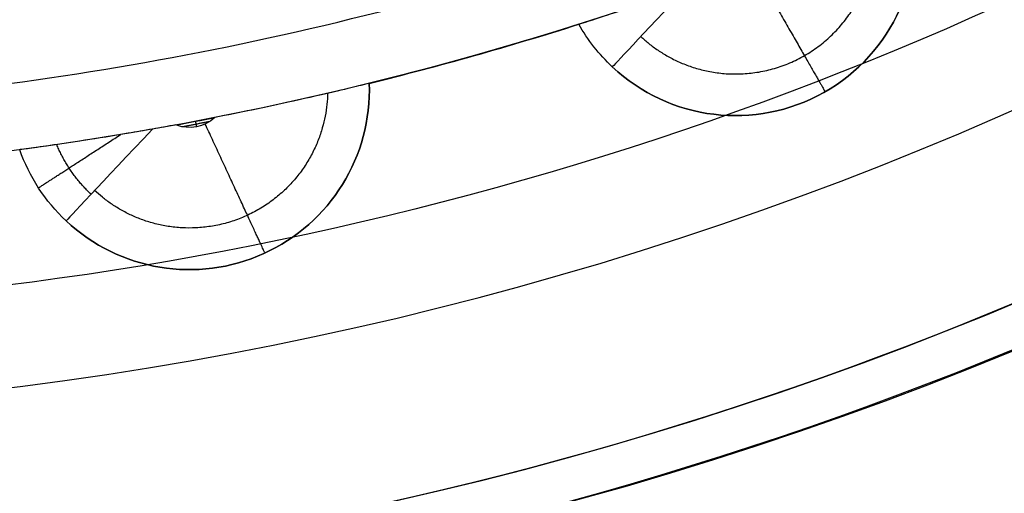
# Model space of a CAD drawing. Header units: millimetres. Extents: x -2184 to 252, y -240 to 239.
# Tile 187 of 256: x 3.08 to 10, y -25.6 to -22.27. Entities that reach past the tile are written whole.
import ezdxf

# ---------------------------------------------------------------- set-up
doc = ezdxf.new("R2010")
doc.units = ezdxf.units.MM
doc.layers.add('Capa 01', color=7, linetype='Continuous')
for name, color, linetype, true_color in [('IGES level 15', 7, 'Continuous', 0xcad1ed), ('IGES level 22', 7, 'Continuous', 0x868b8b), ('IGES level 26', 7, 'Continuous', 0x7e7e7e), ('IGES level 3', 7, 'Continuous', 0x868b8b), ('IGES level 5', 7, 'Continuous', 0x868b8b)]:
    doc.layers.add(name, color=color, linetype=linetype, true_color=true_color)

# ---------------------------------------------------------------- blocks, each defined once
blk = doc.blocks.new('DOME PIE')
at = {"layer": 'Capa 01', "extrusion": (0, 0, -1)}
blk.add_arc((-121.9047, 221.1549, -1275.6063), 24.0587, 180.81184, 0.81184, dxfattribs=at)
at = {"layer": 'IGES level 15', "extrusion": (0, 0, -1)}
for radius in [210, 210, 206, 206]:
    blk.add_arc((-121.8951, 221.1285, -1212), radius, 286.396785, 106.396785, dxfattribs=at)
at = {"layer": 'IGES level 15'}
for radius in [210, 210, 206, 206]:
    blk.add_arc((121.8951, 221.1285, 1212), radius, 253.603215, 73.603215, dxfattribs=at)
at = {"layer": 'IGES level 15', "extrusion": (-0.826804, -0.562491, 6.12323e-17)}
for radius in [206, 210]:
    blk.add_arc((-114.265, 1212, -225.1661), radius, 359.999999, 90, dxfattribs=at)
at = {"layer": 'IGES level 22', "extrusion": (0, 0, -1)}
for centre, radius, start, end in [((-121.8951, 221.1285, -1209), 26, 300.9225, 120.9225), ((-121.8951, 221.1285, -1209), 26, 120.9225, 300.9225), ((-121.8951, 221.1285, -1205.2), 21.75, 120.9225, 300.9225), ((-121.8951, 221.1285, -1205.2), 20.95, 120.9225, 300.9225)]:
    blk.add_arc(centre, radius, start, end, dxfattribs=at)
at = {"layer": 'IGES level 22'}
for centre, radius, start, end in [((121.8951, 221.1285, 1208.2), 26, 59.0775, 239.0775), ((121.8951, 221.1285, 1208.6), 26, 59.0775, 239.0775), ((121.8951, 221.1285, 1208.2), 26, 239.0775, 59.0775), ((121.8951, 221.1285, 1208.6), 26, 239.0775, 59.0775), ((121.8951, 221.1285, 1208.2), 24.75, 239.0775, 59.0775), ((121.8951, 221.1285, 1209), 24.75, 239.0775, 59.0775)]:
    blk.add_arc(centre, radius, start, end, dxfattribs=at)
for points in [[(110.2667, 201.7162, 1207.3213), (149.0914, 178.4595, 1207.3213), (172.3481, 217.2841, 1207.3213), (133.5235, 240.5408, 1207.3213)], [(110.5574, 202.2015, 1207.887), (148.4115, 179.5261, 1207.887), (171.0869, 217.3802, 1207.887), (133.2328, 240.0556, 1207.887)]]:
    blk.add_rational_spline(points, [0.816490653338, 0.272163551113, 0.272163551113, 0.816490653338], degree=3, dxfattribs=at)
at = {"layer": 'IGES level 26'}
for centre, radius, start, end in [((121.8951, 221.1285, 1215.6193), 28.4, 226.76378, 46.76378), ((121.8951, 221.1285, 1215.6193), 26.3, 226.76378, 46.76378), ((130.0047, 199.7391, 1219.6193), 1.2645, 226.76378, 12.07915), ((121.8951, 221.1285, 1219.6193), 23.1, 283.86571, 287.66184), ((126.1673, 198.6558, 1226.6193), 1.2645, 226.76378, 2.07915), ((126.1673, 198.6558, 1219.6193), 1.2645, 226.76378, 2.07915)]:
    blk.add_arc(centre, radius, start, end, dxfattribs=at)
at = {"layer": 'IGES level 26', "extrusion": (0, 0, -1)}
for centre, radius, start, end in [((-121.8951, 221.1285, -1219.6193), 28.4, 133.23622, 313.23622), ((-121.8951, 221.1285, -1217.6193), 28.4, 133.23622, 313.23622), ((-121.8951, 221.1285, -1218.1193), 26.3, 133.23622, 313.23622), ((-121.8951, 221.1285, -1216.8693), 26.3, 133.23622, 313.23622), ((-121.8951, 221.1285, -1228.4193), 23.1, 133.23622, 313.23622), ((-121.8951, 221.1285, -1228.4193), 21.8579, 156.86314, 313.23622), ((-130.0047, 199.7391, -1226.6193), 1.2645, 167.92085, 313.23622), ((-130.0047, 199.7391, -1223.1193), 1.2645, 167.92085, 313.23622), ((-121.8951, 221.1285, -1224.0193), 23.1, 252.33816, 256.13429), ((-126.1673, 198.6558, -1223.1193), 1.2645, 177.92085, 313.23622), ((-126.1673, 198.6558, -1227.6193), 0.2645, 227.25541, 291.21703), ((-126.1673, 198.6558, -1219.6193), 1.2645, 313.23622, 340.55159), ((-126.1673, 198.6558, -1226.6193), 1.2645, 313.23622, 340.55159), ((-126.1673, 198.6558, -1223.1193), 1.2645, 313.23622, 340.55159)]:
    blk.add_arc(centre, radius, start, end, dxfattribs=at)
at = {"layer": 'IGES level 26', "extrusion": (0.728536, -0.685008, -4.33522e-10)}
blk.add_arc((234.3068, 1226.6193, -42.1097), 1, 103.77922, 180, dxfattribs=at)
at = {"layer": 'IGES level 26', "extrusion": (2.1011e-08, 1.48222e-08, -1)}
blk.add_arc((-130.0048, 199.7391, -1219.6193), 1.2645, 313.23622, 330.55159, dxfattribs=at)
at = {"layer": 'IGES level 26', "extrusion": (4.41756e-08, -2.40314e-07, 1)}
blk.add_arc((121.8951, 221.1288, 1227.6192), 23.1, 280.41631, 281.11124, dxfattribs=at)
at = {"layer": 'IGES level 26', "extrusion": (0.728536, -0.685008, 1.17097e-30)}
blk.add_arc((230.8889, 1226.6193, -44.1634), 1, 96.57231, 180, dxfattribs=at)
at = {"layer": 'IGES level 26'}
for points, weights in [([(129.3392, 199.0312, 1227.3264), (130.1346, 198.2834, 1227.3264), (131.1336, 198.7681, 1227.3264), (130.9655, 199.8838, 1227.3264)], [0.853553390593, 0.465693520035, 0.450608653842, 0.808298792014]), ([(130.1364, 199.5097, 1227.6193), (130.4281, 199.0016, 1227.6193), (130.6343, 198.6424, 1227.2051), (130.6343, 198.6424, 1226.6193)], [0.645404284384, 0.519381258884, 0.519381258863, 0.645404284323]), ([(127.1386, 198.6315, 1227.3264), (127.1139, 197.6422, 1227.3264), (126.2036, 197.288, 1227.3264), (125.5017, 197.9479, 1227.3264)], [0.812806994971, 0.497657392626, 0.511239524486, 0.85355339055]), ([(126.6982, 197.5082, 1226.6193), (126.6982, 197.5082, 1227.2051), (126.5243, 197.8841, 1227.6193), (126.2784, 198.4157, 1227.6193)], [0.68678833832, 0.552684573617, 0.552684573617, 0.68678833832]), ([(125.1071, 197.9667, 1226.6193), (125.1071, 197.9667, 1227.0609), (125.3224, 198.1066, 1227.4275), (125.6834, 198.3413, 1227.5692)], [0.98569253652, 0.842938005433, 0.821117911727, 0.920232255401]), ([(125.4768, 197.9214, 1227.2879), (125.3721, 198.0198, 1227.2879), (125.2904, 198.1382, 1227.2879), (125.2354, 198.2713, 1227.2879)], [0.871781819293, 0.857061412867, 0.855370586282, 0.866709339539])]:
    blk.add_rational_spline(points, weights, degree=3, dxfattribs=at)
for points, knots in [([(128.9036, 199.1174, 1226.6193), (128.9036, 199.1174, 1226.7291), (128.9218, 199.1231, 1226.8405), (128.9564, 199.1343, 1226.9441), (128.9911, 199.1454, 1227.0477), (129.0432, 199.1622, 1227.1464), (129.1083, 199.1836, 1227.2323), (129.1737, 199.2051, 1227.3185), (129.2538, 199.2318, 1227.394), (129.342, 199.2618, 1227.453), (129.4314, 199.2923, 1227.5128), (129.5313, 199.3269, 1227.5572), (129.6336, 199.3633, 1227.5839), (129.6425, 199.3665, 1227.5862), (129.6514, 199.3696, 1227.5884), (129.6604, 199.3728, 1227.5905)], [11.018856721, 11.018856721, 11.018856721, 11.018856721, 11.019186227, 11.019186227, 11.019186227, 11.019515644, 11.019515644, 11.019515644, 11.019846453, 11.019846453, 11.019846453, 11.02018157, 11.02018157, 11.02018157, 11.020210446, 11.020210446, 11.020210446, 11.020210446]), ([(127.431, 198.7017, 1226.6193), (127.431, 198.7017, 1226.7348), (127.4105, 198.6966, 1226.8521), (127.3714, 198.6871, 1226.9604), (127.3335, 198.6778, 1227.0656), (127.2769, 198.6641, 1227.1654), (127.2067, 198.6475, 1227.2513), (127.1322, 198.6299, 1227.3425), (127.04, 198.6085, 1227.4208), (126.9388, 198.5859, 1227.4793), (126.8365, 198.563, 1227.5385), (126.7222, 198.5382, 1227.5791), (126.6061, 198.514, 1227.5998), (126.5208, 198.4962, 1227.6149), (126.4336, 198.4786, 1227.6193), (126.3468, 198.4616, 1227.6193)], [3.81795278, 3.81795278, 3.81795278, 3.81795278, 3.818299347, 3.818299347, 3.818299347, 3.818635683, 3.818635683, 3.818635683, 3.818992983, 3.818992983, 3.818992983, 3.81935399, 3.81935399, 3.81935399, 3.819616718, 3.819616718, 3.819616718, 3.819616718]), ([(125.9077, 198.3797, 1227.6127), (125.8502, 198.3696, 1227.6073), (125.7927, 198.3597, 1227.5979), (125.7365, 198.3502, 1227.5839), (125.6295, 198.3321, 1227.5572), (125.5251, 198.3153, 1227.5128), (125.4318, 198.3009, 1227.453), (125.3397, 198.2866, 1227.394), (125.2561, 198.2743, 1227.3185), (125.188, 198.2644, 1227.2323), (125.1202, 198.2547, 1227.1464), (125.0659, 198.2472, 1227.0477), (125.0299, 198.2422, 1226.9441), (124.9938, 198.2373, 1226.8405), (124.975, 198.2348, 1226.7291), (124.975, 198.2348, 1226.6193)], [1.456087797, 1.456087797, 1.456087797, 1.456087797, 1.456263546, 1.456263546, 1.456263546, 1.456599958, 1.456599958, 1.456599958, 1.456932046, 1.456932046, 1.456932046, 1.457262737, 1.457262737, 1.457262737, 1.457593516, 1.457593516, 1.457593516, 1.457593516])]:
    blk.add_open_spline(points, degree=3, knots=knots, dxfattribs=at)
for points, degree in [([(128.9036, 199.1174, 1219.6193), (128.9036, 199.1174, 1226.6193)], 1), ([(129.1386, 198.8178, 1226.6193), (129.1386, 198.8178, 1219.6193)], 1), ([(127.431, 198.7017, 1219.6193), (127.431, 198.7017, 1226.6193)], 1), ([(130.792, 198.7495, 1226.6193), (130.792, 198.7495, 1219.6193)], 1), ([(126.1136, 198.3968, 1227.6193), (126.3123, 198.4346, 1227.6193)], 1), ([(126.2093, 198.435, 1227.6193), (126.2167, 198.3959, 1227.6193)], 1), ([(126.0716, 198.4092, 1227.6193), (126.017, 198.3992, 1227.6193), (125.9622, 198.3893, 1227.6178), (125.9077, 198.3797, 1227.6127)], 3), ([(124.975, 198.2348, 1226.6193), (124.975, 198.2348, 1219.6193)], 1), ([(125.088, 197.997, 1226.6193), (125.088, 197.997, 1219.6193)], 1), ([(125.3011, 197.7346, 1226.6193), (125.3011, 197.7346, 1219.6193)], 1), ([(126.8537, 197.5938, 1226.6193), (126.8537, 197.5938, 1219.6193)], 1)]:
    blk.add_open_spline(points, degree=degree, dxfattribs=at)
at = {"layer": 'IGES level 3', "extrusion": (0, 0, -1)}
for centre, radius, start, end in [((-121.8951, 221.1285, -1211), 32.5, 316.39679, 136.39679), ((-121.8951, 221.1285, -1210), 32.5, 316.39679, 136.39679), ((-121.8951, 221.1285, -1211), 32.5, 136.39679, 316.39679), ((-121.8951, 221.1285, -1210), 32.5, 136.39679, 316.39679), ((-121.8951, 221.1285, -1211), 20.25, 136.39679, 316.39679), ((-121.8951, 221.1285, -1210), 20.25, 136.39679, 316.39679), ((-121.8951, 221.1285, -1211), 20.25, 136.39679, 316.39679), ((-121.8951, 221.1285, -1209), 20.25, 136.39679, 316.39679)]:
    blk.add_arc(centre, radius, start, end, dxfattribs=at)
at = {"layer": 'IGES level 3'}
for start, end in [(43.60321, 223.60321), (223.60321, 43.60321)]:
    blk.add_arc((121.8951, 221.1285, 1209), 32.5, start, end, dxfattribs=at)
at = {"layer": 'IGES level 5', "extrusion": (0, 0, -1)}
for centre, radius, start, end in [((-121.8951, 221.1285, -1200.5), 211.5, 69.129648, 249.129648), ((-121.8951, 221.1285, -1211), 211.5, 69.129648, 249.129648), ((-121.8951, 221.1285, -1211), 210.5, 69.129648, 249.129648), ((-121.8951, 221.1285, -1200), 199.5, 69.129648, 249.129648), ((-121.8951, 221.1285, -1205.75), 211.5, 69.129648, 249.129648), ((-121.8951, 221.1285, -1205.75), 210.5, 69.129648, 249.129648), ((-121.8951, 221.1285, -1212), 210, 286.396785, 106.396785), ((-121.8951, 221.1285, -1212), 206, 286.396785, 106.396785), ((-121.8951, 221.1285, -1199.5), 199.5, 69.129648, 249.129648), ((-121.8951, 221.1285, -1212), 210, 106.396785, 286.396785), ((-121.8951, 221.1285, -1205.75), 211.5, 249.129648, 69.129648), ((-121.8951, 221.1285, -1211), 211.5, 249.129648, 69.129648), ((-121.8951, 221.1285, -1212), 206, 106.396785, 286.396785), ((-121.8951, 221.1285, -1205.75), 210.5, 249.129648, 69.129648), ((-121.8951, 221.1285, -1200.5), 210.5, 249.129648, 69.129648), ((-121.8951, 221.1285, -1211), 210.5, 249.129648, 69.129648), ((-121.8951, 221.1285, -1199.5), 199.5, 249.129648, 69.129648), ((-121.8951, 221.1285, -1200), 199.5, 249.129648, 69.129648)]:
    blk.add_arc(centre, radius, start, end, dxfattribs=at)
at = {"layer": 'IGES level 5'}
for centre, radius, start, end in [((121.8951, 221.1285, 1200.5), 210.5, 290.870352, 110.870352), ((121.8951, 221.1285, 1199), 210, 290.870352, 110.870352), ((121.8951, 221.1285, 1200), 206, 73.603215, 253.603215), ((121.8951, 221.1285, 1199), 199.5, 290.870352, 110.870352), ((121.8951, 221.1285, 1200.5), 211.5, 110.870352, 290.870352), ((121.8951, 221.1285, 1200), 206, 253.603215, 73.603215), ((121.8951, 221.1285, 1199), 210, 110.870352, 290.870352), ((121.8951, 221.1285, 1199), 199.5, 110.870352, 290.870352)]:
    blk.add_arc(centre, radius, start, end, dxfattribs=at)
for points in [[(197.0864, 23.9158, 1199.4393), (591.5119, 174.2984, 1199.4393), (441.1293, 568.7239, 1199.4393), (46.7038, 418.3413, 1199.4393)], [(196.8345, 24.5765, 1200.1464), (589.9386, 174.4553, 1200.1464), (440.0598, 567.5594, 1200.1464), (46.9557, 417.6806, 1200.1464)], [(46.7038, 418.3413, 1199.4393), (-347.7217, 267.9586, 1199.4393), (-197.3391, -126.4668, 1199.4393), (197.0864, 23.9158, 1199.4393)], [(46.9557, 417.6806, 1200.1464), (-346.1484, 267.8018, 1200.1464), (-196.2695, -125.3023, 1200.1464), (196.8345, 24.5765, 1200.1464)]]:
    blk.add_rational_spline(points, [0.816490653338, 0.272163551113, 0.272163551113, 0.816490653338], degree=3, dxfattribs=at)

msp = doc.modelspace()

# ---------------------------------------------------------------- block references
at = {"layer": 'IGES level 3'}
msp.add_blockref('DOME PIE', (-121.8951, -221.4149, 0.8827), dxfattribs=at)

doc.saveas('drawing.dxf')
